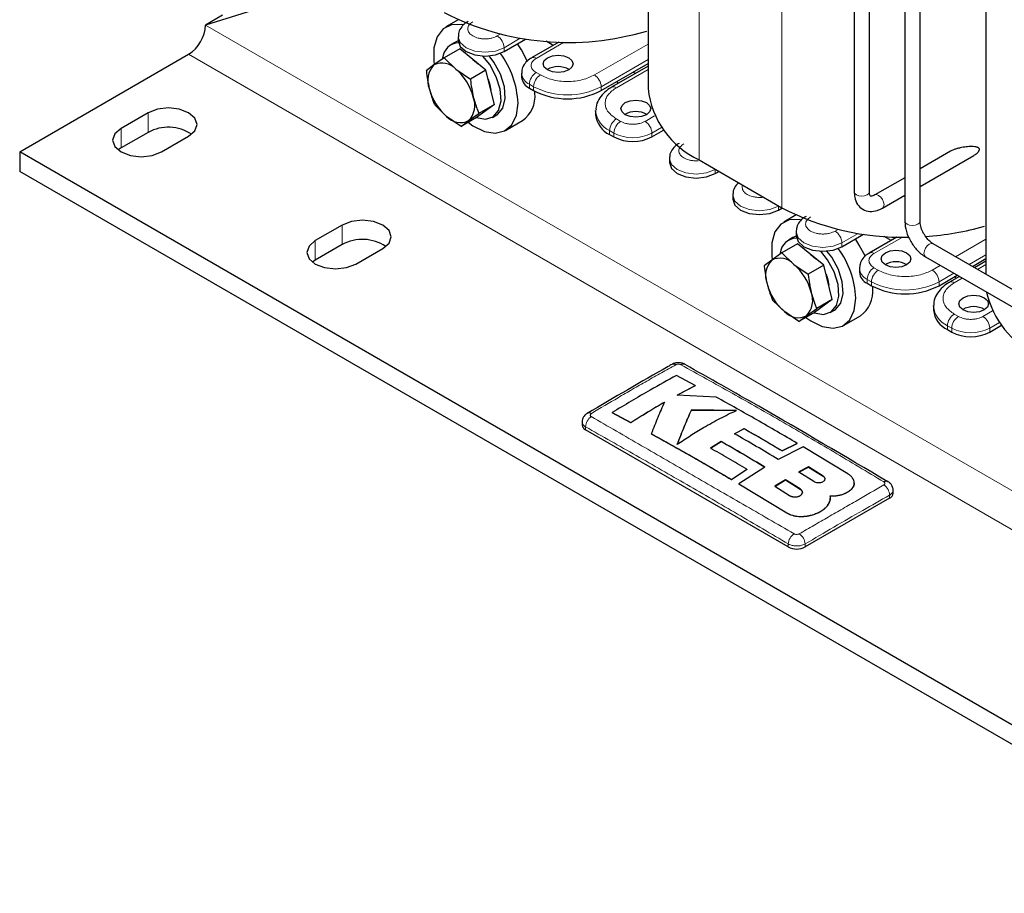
# Model space of a CAD drawing. Header units: millimetres. Extents: x 5 to 418, y 2 to 292.
# Tile 20 of 45: x 250 to 283, y 52 to 81. Entities that reach past the tile are written whole.
import ezdxf

# ---------------------------------------------------------------- set-up
doc = ezdxf.new("R2010")
doc.units = ezdxf.units.MM

msp = doc.modelspace()

# ---------------------------------------------------------------- linework, layer by layer
at = {"color": 7, "linetype": 'Continuous', "lineweight": 25}
for p, q in [((270.6087, 96.1966), (270.6087, 78.8468)), ((279.207, 90.941), (279.207, 74.4142)), ((279.715, 74.4142), (279.715, 90.941)), ((277.5099, 90.6142), (277.5099, 75.3939)), ((278.0179, 75.3939), (278.0179, 90.6142)), ((281.9224, 89.6653), (281.9224, 72.6333)), ((260.4837, 82.4455), (255.787, 80.9762)), ((256.3527, 81.3028), (255.787, 80.9762)), ((264.2487, 81.1499), (263.8381, 80.9129)), ((264.2491, 80.5856), (264.2491, 80.455)), ((265.7855, 80.0876), (266.508, 80.5047)), ((264.2997, 80.1817), (263.7778, 79.8804)), ((264.1381, 80.3933), (263.9966, 80.3116)), ((265.1795, 79.4655), (264.2997, 80.1817)), ((267.6196, 80.4056), (266.7003, 79.8749)), ((267.431, 80.2967), (267.1975, 80.4315)), ((249.5645, 76.7308), (255.2213, 79.9964)), ((263.7778, 79.8804), (263.4359, 79.6393)), ((263.7778, 79.8804), (264.1739, 79.497)), ((263.4359, 79.6393), (263.1817, 79.4487)), ((264.1739, 79.497), (264.6576, 79.1642)), ((269.0382, 78.7813), (270.6087, 79.6879)), ((270.6087, 79.6003), (269.3873, 78.8952)), ((265.1795, 79.4655), (264.6576, 79.1642)), ((265.4633, 78.3177), (265.1795, 79.4655)), ((266.3704, 79.361), (266.3704, 79.2304)), ((270.1887, 79.3578), (270.1128, 79.4017)), ((266.6341, 78.863), (266.7755, 78.7813)), ((269.623, 79.0313), (269.5471, 79.0751)), ((266.8179, 78.691), (266.8167, 78.7584)), ((263.8616, 77.9175), (263.4655, 78.3009)), ((265.4633, 78.3177), (264.8672, 77.886)), ((265.4633, 78.3177), (264.9414, 78.0164)), ((253.8637, 78.0371), (252.9586, 77.5146)), ((264.3453, 77.5847), (263.8616, 77.9175)), ((264.8672, 77.886), (264.3453, 77.5847)), ((264.5996, 77.7753), (264.9414, 78.0164)), ((265.3965, 77.8867), (265.5379, 77.9683)), ((268.8524, 78.0956), (268.8528, 78.116)), ((268.8524, 78.0956), (268.8524, 77.9649)), ((264.3453, 77.5847), (264.5996, 77.7753)), ((265.8379, 77.4487), (266.4036, 77.7753)), ((253.8637, 77.3838), (252.9586, 76.8613)), ((254.3163, 76.7308), (255.2213, 77.2533)), ((269.3211, 77.3118), (269.4625, 77.2302)), ((270.7353, 77.2302), (271.1281, 77.4569)), ((252.9586, 76.8613), (252.8619, 76.7961)), ((291.4252, 52.5651), (249.5645, 76.7308)), ((249.5645, 76.7308), (249.5645, 76.0776)), ((271.3202, 76.5036), (271.3202, 76.3729)), ((280.7388, 76.7514), (279.715, 76.1603)), ((279.715, 75.5737), (281.5141, 76.6123)), ((272.3192, 76.4629), (275.091, 74.8627)), ((291.4252, 51.9119), (249.5645, 76.0776)), ((272.8566, 76.0055), (272.984, 76.0791)), ((279.207, 75.867), (278.2026, 75.2872)), ((273.4415, 75.279), (273.4415, 75.1483)), ((278.2087, 75.2904), (278.2026, 75.2872)), ((278.4566, 74.8473), (279.207, 75.2805)), ((274.9779, 74.7809), (275.1053, 74.8545)), ((275.5624, 74.6186), (275.1518, 74.3816)), ((260.3691, 74.2816), (259.464, 73.7591)), ((275.4518, 73.862), (275.3103, 73.7804)), ((275.5628, 74.0543), (275.5628, 73.9237)), ((277.0992, 73.5563), (277.8217, 73.9734)), ((278.9333, 73.8743), (278.014, 73.3436)), ((278.7447, 73.7654), (278.5112, 73.9002)), ((260.3691, 73.6283), (259.464, 73.1058)), ((275.6134, 73.6504), (275.0915, 73.3491)), ((276.4932, 72.9343), (275.6134, 73.6504)), ((288.6389, 68.756), (280.1536, 73.6544)), ((260.8216, 72.9753), (261.7267, 73.4978)), ((275.0915, 73.3491), (274.7496, 73.108)), ((275.0915, 73.3491), (275.4876, 72.9658)), ((279.8997, 73.2144), (288.3849, 68.316)), ((259.464, 73.1058), (259.3672, 73.0406)), ((274.7496, 73.108), (274.4954, 72.9174)), ((275.4876, 72.9658), (275.9713, 72.633)), ((276.4932, 72.9343), (275.9713, 72.633)), ((276.777, 71.7864), (276.4932, 72.9343)), ((281.4691, 72.895), (281.9224, 73.1567)), ((281.9224, 73.069), (281.545, 72.8512)), ((277.6842, 72.8297), (277.6842, 72.6991)), ((280.3519, 72.2501), (280.9611, 72.6017)), ((281.037, 72.5579), (280.7011, 72.3639)), ((280.9368, 72.5), (280.8608, 72.5438)), ((277.9478, 72.3317), (278.0892, 72.2501)), ((278.1316, 72.1597), (278.1304, 72.2271)), ((275.1753, 71.3863), (274.7792, 71.7696)), ((276.777, 71.7864), (276.1809, 71.3547)), ((276.777, 71.7864), (276.2551, 71.4851)), ((280.1661, 71.5643), (280.1665, 71.5847)), ((280.1661, 71.5643), (280.1661, 71.4337)), ((275.659, 71.0535), (275.1753, 71.3863)), ((276.1809, 71.3547), (275.659, 71.0535)), ((275.659, 71.0535), (275.9133, 71.244)), ((275.9133, 71.244), (276.2551, 71.4851)), ((276.7102, 71.3554), (276.8517, 71.4371)), ((277.1516, 70.9174), (277.7173, 71.244)), ((282.049, 70.6989), (282.4418, 70.9256)), ((280.6348, 70.7805), (280.7762, 70.6989)), ((272.1829, 68.909), (271.5608, 69.2458)), ((271.5796, 68.5894), (272.1829, 68.909)), ((272.1829, 68.9024), (271.5796, 68.5828)), ((272.8908, 68.5213), (271.5796, 68.5894)), ((272.1829, 68.909), (272.1829, 68.9024)), ((269.4074, 68.0039), (270.0291, 67.6686)), ((269.4074, 68.0039), (269.4074, 67.9974)), ((270.0291, 67.662), (269.4074, 67.9974)), ((273.5655, 68.0771), (272.0602, 68.0926)), ((272.0602, 68.0926), (272.0602, 68.086)), ((272.0602, 68.086), (273.5655, 68.0706)), ((268.3978, 67.6885), (268.3978, 67.587)), ((270.0291, 67.6686), (270.0291, 67.662)), ((275.3032, 63.505), (268.515, 67.4237)), ((270.7139, 67.2948), (270.7139, 67.2883)), ((273.4998, 67.2956), (273.8261, 67.4663)), ((273.8261, 67.4598), (273.4998, 67.2891)), ((273.8261, 67.4663), (273.8261, 67.4598)), ((272.6942, 66.8154), (273.0549, 67.0405)), ((273.0549, 67.034), (272.6942, 66.8088)), ((273.0549, 67.0405), (273.0549, 67.034)), ((275.0945, 66.7259), (275.6054, 66.9721)), ((275.6054, 66.9655), (275.0945, 66.7194)), ((275.6054, 66.9721), (275.6054, 66.9655)), ((275.802, 66.8557), (274.9649, 66.4354)), ((275.0945, 66.7259), (275.0945, 66.7194)), ((277.2982, 65.9535), (275.802, 66.8557)), ((273.4012, 65.7638), (273.9114, 66.1054)), ((273.9114, 66.0989), (273.4012, 65.7573)), ((274.5195, 66.1803), (273.6486, 65.6172)), ((273.9114, 66.1054), (273.9114, 66.0989)), ((275.9768, 66.1844), (275.6612, 66.0149)), ((275.6612, 66.0083), (275.9768, 66.1779)), ((275.6612, 66.0149), (276.1536, 65.7056)), ((276.4693, 65.8779), (275.9768, 66.1844)), ((275.9768, 66.1844), (275.9768, 66.1779)), ((275.9768, 66.1779), (276.4693, 65.8714)), ((273.4012, 65.7638), (273.4012, 65.7573)), ((273.6486, 65.6172), (275.2543, 64.6455)), ((273.6486, 65.6172), (273.6486, 65.6106)), ((275.2093, 65.7557), (274.8487, 65.535)), ((274.8487, 65.5285), (275.2093, 65.7492)), ((275.7017, 65.4461), (275.2093, 65.7557)), ((275.2093, 65.7557), (275.2093, 65.7492)), ((275.2093, 65.7492), (275.7017, 65.4396)), ((277.5122, 65.6415), (277.5122, 65.648)), ((275.2543, 64.639), (273.6486, 65.6106)), ((274.8487, 65.535), (275.3411, 65.2281)), ((277.2982, 65.3515), (277.2982, 65.345)), ((278.8145, 65.3011), (278.8145, 65.4025)), ((278.6973, 65.1378), (275.8689, 63.505)), ((276.67, 64.9943), (276.67, 64.9877)), ((276.7123, 65.1545), (276.7123, 65.1611)), ((275.9949, 64.5519), (275.9949, 64.5454))]:
    msp.add_line(p, q, dxfattribs=at)
at = {"color": 7, "linetype": 'Continuous', "lineweight": 18}
for p, q in [((272.3192, 93.9695), (272.3192, 76.4629)), ((275.091, 92.3694), (275.091, 74.8627)), ((297.6478, 56.8105), (255.787, 80.9762)), ((265.5592, 80.6101), (265.6572, 80.6667)), ((265.7855, 80.2182), (266.3289, 80.5319)), ((265.7855, 80.0876), (265.7855, 80.2182)), ((267.7796, 80.3897), (266.8603, 79.8591)), ((267.6289, 80.4104), (267.6196, 80.4056)), ((267.7796, 80.3897), (267.7417, 80.4079)), ((268.8119, 79.3039), (270.6087, 80.3411)), ((297.0821, 55.8308), (255.2213, 79.9964)), ((270.6087, 79.8186), (269.0382, 78.912)), ((270.6087, 79.4921), (269.5473, 78.8794)), ((266.8603, 79.3855), (267.0017, 79.3039)), ((266.7755, 78.912), (266.6341, 78.9936)), ((266.6341, 78.9936), (266.6341, 78.863)), ((266.7755, 78.912), (266.7755, 78.7813)), ((269.0382, 78.912), (269.0382, 78.7813)), ((253.8637, 78.0371), (253.8637, 77.3838)), ((269.5473, 77.8344), (269.6888, 77.7527)), ((270.509, 77.7527), (270.826, 77.9357)), ((252.9586, 77.5146), (252.9586, 76.8613)), ((270.7353, 77.3608), (271.0595, 77.548)), ((269.4625, 77.3608), (269.3211, 77.4424)), ((269.3211, 77.4424), (269.3211, 77.3118)), ((269.4625, 77.3608), (269.4625, 77.2302)), ((270.7353, 77.2302), (270.7353, 77.3608)), ((272.8561, 76.1529), (272.8566, 76.1362)), ((272.8566, 76.1362), (272.8708, 76.1444)), ((272.8566, 76.0055), (272.8566, 76.1362)), ((274.9775, 74.9283), (274.9779, 74.9116)), ((274.9779, 74.9116), (274.9922, 74.9198)), ((274.9779, 74.7809), (274.9779, 74.9116)), ((260.3691, 74.2816), (260.3691, 73.6283)), ((276.873, 74.0789), (276.9709, 74.1354)), ((277.0992, 73.687), (277.6426, 74.0007)), ((278.9426, 73.8791), (278.9333, 73.8743)), ((279.0933, 73.8585), (279.0554, 73.8766)), ((259.464, 73.7591), (259.464, 73.1058)), ((277.0992, 73.5563), (277.0992, 73.687)), ((279.0933, 73.8585), (278.174, 73.3278)), ((280.9034, 73.2216), (281.9224, 73.8099)), ((281.9224, 73.2873), (281.356, 72.9603)), ((280.1256, 72.7726), (280.3953, 72.9283)), ((281.9224, 72.9608), (281.6388, 72.7971)), ((278.174, 72.8543), (278.3155, 72.7726)), ((280.8479, 72.667), (280.3519, 72.3807)), ((278.0892, 72.3807), (277.9478, 72.4624)), ((277.9478, 72.4624), (277.9478, 72.3317)), ((278.0892, 72.3807), (278.0892, 72.2501)), ((280.3519, 72.3807), (280.3519, 72.2501)), ((281.1307, 72.5038), (280.861, 72.3481)), ((280.861, 71.3031), (281.0025, 71.2215)), ((281.8227, 71.2215), (282.1397, 71.4044)), ((280.7762, 70.8295), (280.6348, 70.9112)), ((280.6348, 70.9112), (280.6348, 70.7805)), ((282.049, 70.8295), (282.3732, 71.0167)), ((280.7762, 70.8295), (280.7762, 70.6989)), ((282.049, 70.6989), (282.049, 70.8295)), ((268.515, 67.4237), (268.515, 67.5256)), ((276.4693, 65.8779), (276.4693, 65.8714)), ((275.7017, 65.4461), (275.7017, 65.4396)), ((278.6973, 65.1378), (278.6973, 65.2397)), ((275.2543, 64.6455), (275.2543, 64.639)), ((275.3032, 63.505), (275.3032, 63.6069)), ((275.8689, 63.505), (275.8689, 63.6069))]:
    msp.add_line(p, q, dxfattribs=at)
at = {"color": 7, "linetype": 'Continuous', "lineweight": 25, "flags": 128}
for points in [[(264.4008, 80.9863), (264.3644, 80.993), (264.0225, 80.9858), (263.741, 80.8447), (263.5409, 80.5802), (263.437, 80.212), (263.437, 79.7672), (263.4495, 79.6726)], [(264.2491, 80.455), (264.3176, 80.2561), (264.5127, 80.0876), (264.8047, 79.975), (265.1491, 79.9354), (265.4935, 79.975), (265.7855, 80.0876)], [(264.2495, 80.4398), (264.23, 80.4339), (264.1381, 80.3933)], [(266.571, 79.7555), (266.369, 80.1436), (266.2358, 80.3475)], [(267.6196, 80.4056), (267.6196, 80.4056), (267.6153, 80.4029)], [(264.7273, 79.8318), (264.7429, 79.8217), (264.9141, 79.6816)], [(264.8553, 77.8791), (264.8595, 77.8775), (265.1677, 77.8218), (265.4249, 77.9045), (265.6031, 78.1166), (265.6831, 78.4352), (265.6562, 78.8258), (265.5253, 79.246), (265.3046, 79.6503), (265.0749, 79.9372)], [(265.5379, 77.9683), (265.5663, 77.9861), (265.7446, 78.1982), (265.8246, 78.5169), (265.7977, 78.9074), (265.6668, 79.3276), (265.446, 79.7319), (265.2861, 79.9415)], [(267.9493, 79.4753), (267.7871, 79.4128), (267.5957, 79.3908), (267.4044, 79.4128), (267.2422, 79.4753), (267.1338, 79.569), (267.0957, 79.6794), (267.1338, 79.7899), (267.2422, 79.8835), (267.4044, 79.9461), (267.5957, 79.9681), (267.7871, 79.9461), (267.9493, 79.8835), (268.0577, 79.7899), (268.0957, 79.6794), (268.0577, 79.569), (267.9493, 79.4753)], [(265.2538, 79.1652), (265.3138, 78.9802), (265.3438, 78.8009)], [(255.2213, 77.2533), (255.4294, 77.4331), (255.5025, 77.6452), (255.4294, 77.8573), (255.2213, 78.0371), (254.9099, 78.1572), (254.5425, 78.1994), (254.1751, 78.1572), (253.8637, 78.0371)], [(264.5828, 77.7218), (264.7415, 77.6072), (265.1257, 77.4158), (265.4886, 77.3552), (265.8033, 77.43), (266.0463, 77.6347), (266.1998, 77.9541), (266.2522, 78.3644)], [(269.8443, 78.3814), (270.0065, 78.4439), (270.1979, 78.4659), (270.3892, 78.4439), (270.5514, 78.3814), (270.6598, 78.2877), (270.6979, 78.1773), (270.6598, 78.0668), (270.5514, 77.9732), (270.3892, 77.9106), (270.1979, 77.8886), (270.0065, 77.9106), (269.8443, 77.9732), (269.7359, 78.0668), (269.6979, 78.1773), (269.7359, 78.2877), (269.8443, 78.3814)], [(252.9586, 77.5146), (252.7505, 77.3348), (252.6774, 77.1227), (252.7505, 76.9106), (252.9586, 76.7308), (253.2701, 76.6107), (253.6374, 76.5685), (254.0048, 76.6107), (254.3163, 76.7308)], [(271.3202, 76.3729), (271.3887, 76.1741), (271.5838, 76.0055), (271.8758, 75.8929), (272.2202, 75.8534), (272.5646, 75.8929), (272.8566, 76.0055)], [(273.4415, 75.1483), (273.51, 74.9495), (273.7051, 74.7809), (273.9971, 74.6683), (274.3415, 74.6288), (274.6859, 74.6683), (274.9779, 74.7809)], [(261.7267, 73.4978), (261.9348, 73.6776), (262.0079, 73.8897), (261.9348, 74.1018), (261.7267, 74.2816), (261.4153, 74.4017), (261.0479, 74.4439), (260.6805, 74.4017), (260.3691, 74.2816)], [(275.7145, 74.455), (275.6781, 74.4617), (275.3362, 74.4545), (275.0547, 74.3134), (274.8546, 74.049), (274.7507, 73.6807), (274.7507, 73.236), (274.7632, 73.1414)], [(275.5632, 73.9085), (275.5437, 73.9027), (275.4518, 73.862)], [(275.5628, 73.9237), (275.6313, 73.7249), (275.8264, 73.5563), (276.1184, 73.4437), (276.4628, 73.4041), (276.8073, 73.4437), (277.0992, 73.5563)], [(278.9333, 73.8743), (278.9333, 73.8743), (278.929, 73.8717)], [(259.464, 73.7591), (259.2559, 73.5793), (259.1828, 73.3672), (259.2559, 73.1551), (259.464, 72.9753), (259.7754, 72.8552), (260.1428, 72.813), (260.5102, 72.8552), (260.8216, 72.9753)], [(277.8847, 73.2242), (277.6827, 73.6124), (277.5495, 73.8162)], [(276.041, 73.3005), (276.0566, 73.2905), (276.2278, 73.1503)], [(276.169, 71.3479), (276.1732, 71.3463), (276.4815, 71.2905), (276.7386, 71.3732), (276.9169, 71.5853), (276.9969, 71.904), (276.9699, 72.2945), (276.839, 72.7147), (276.6183, 73.119), (276.3886, 73.4059)], [(276.8517, 71.4371), (276.88, 71.4548), (277.0583, 71.667), (277.1383, 71.9856), (277.1114, 72.3762), (276.9805, 72.7963), (276.7597, 73.2006), (276.5998, 73.4102)], [(279.263, 72.9441), (279.1008, 72.8815), (278.9094, 72.8595), (278.7181, 72.8815), (278.5559, 72.9441), (278.4475, 73.0377), (278.4094, 73.1482), (278.4475, 73.2586), (278.5559, 73.3523), (278.7181, 73.4149), (278.9094, 73.4368), (279.1008, 73.4149), (279.263, 73.3523), (279.3714, 73.2586), (279.4094, 73.1482), (279.3714, 73.0377), (279.263, 72.9441)], [(276.5675, 72.634), (276.6275, 72.4489), (276.6575, 72.2697)], [(281.158, 71.8501), (281.3202, 71.9127), (281.5116, 71.9346), (281.7029, 71.9127), (281.8651, 71.8501), (281.9735, 71.7564), (282.0116, 71.646), (281.9735, 71.5355), (281.8651, 71.4419), (281.7029, 71.3793), (281.5116, 71.3573), (281.3202, 71.3793), (281.158, 71.4419), (281.0496, 71.5355), (281.0116, 71.646), (281.0496, 71.7564), (281.158, 71.8501)], [(275.8965, 71.1906), (276.0552, 71.076), (276.4394, 70.8845), (276.8023, 70.8239), (277.117, 70.8988), (277.36, 71.1035), (277.5135, 71.4228), (277.5659, 71.8331)]]:
    msp.add_lwpolyline(points, dxfattribs=at)
at = {"color": 7, "linetype": 'Continuous', "lineweight": 18, "flags": 128}
for points in [[(265.7855, 80.2182), (265.4935, 80.1056), (265.1491, 80.0661), (264.8047, 80.1056), (264.5127, 80.2182), (264.3176, 80.3868), (264.2491, 80.5847)], [(272.8566, 76.1362), (272.5646, 76.0236), (272.2202, 75.984), (271.8758, 76.0236), (271.5838, 76.1362), (271.3887, 76.3047), (271.3202, 76.5027)], [(274.9779, 74.9116), (274.6859, 74.799), (274.3415, 74.7594), (273.9971, 74.799), (273.7051, 74.9116), (273.51, 75.0801), (273.4415, 75.278)], [(277.5099, 75.3939), (277.5292, 75.3378), (277.5843, 75.2902), (277.6667, 75.2584), (277.7639, 75.2473), (277.8611, 75.2584), (277.9435, 75.2902)], [(277.9435, 75.2902), (277.9986, 75.3378), (278.0179, 75.3939)], [(278.5092, 74.9636), (278.4955, 75.0508), (278.4566, 75.1406), (278.3983, 75.2192), (278.3296, 75.2746), (278.2609, 75.2985), (278.2087, 75.2904)], [(278.4566, 74.8473), (278.4955, 74.8921), (278.5092, 74.9636)], [(279.207, 74.4142), (279.2263, 74.3581), (279.2814, 74.3105)], [(279.2814, 74.3105), (279.3638, 74.2788), (279.461, 74.2676), (279.5582, 74.2788), (279.6406, 74.3105), (279.6956, 74.3581), (279.715, 74.4142)], [(277.0992, 73.687), (276.8073, 73.5743), (276.4628, 73.5348), (276.1184, 73.5743), (275.8264, 73.687), (275.6313, 73.8555), (275.5628, 74.0534)], [(279.847, 73.3307), (279.8607, 73.418), (279.8997, 73.5078), (279.9579, 73.5864), (280.0267, 73.6418), (280.0954, 73.6657), (280.1536, 73.6544)], [(279.8997, 73.2144), (279.8997, 73.2145), (279.8607, 73.2593), (279.847, 73.3307)]]:
    msp.add_lwpolyline(points, dxfattribs=at)
at = {"color": 7, "linetype": 'Continuous', "lineweight": 25}
for centre, radius, start, end in [((267.9431, 89.5641), 9.1708, 242.98375, 286.59461), ((254.5589, 81.0321), 1.2294, 302.60548, 357.39452), ((264.2788, 79.8198), 0.5577, 92.01091, 174.74712), ((263.2062, 78.2248), 3.0492, 2.62321, 36.27639), ((263.9724, 79.1229), 0.7446, 136.0922, 201.53847), ((263.7108, 79.0799), 0.6233, 42.01314, 116.16837), ((263.0108, 78.1233), 1.8, 14.2053, 49.74529), ((267.5957, 78.8591), 0.7243, 59.54613, 120.45387), ((266.8209, 79.2753), 0.4526, 185.6948, 245.62534), ((265.0247, 79.2912), 1.8, 194.2053, 229.74529), ((273.5731, 79.1682), 2.9817, 186.18746, 245.13268), ((264.0631, 78.2917), 0.7446, 316.0922, 21.53847), ((265.8265, 78.5879), 0.9967, 305.37932, 5.93286), ((267.9068, 80.9649), 2.4592, 242.60967, 297.39033), ((264.3247, 78.3347), 0.6233, 222.01314, 296.16837), ((269.6532, 78.0448), 0.8047, 185.6948, 245.62534), ((270.1979, 77.3569), 0.7243, 59.54613, 120.45387), ((254.5372, 76.1539), 1.4022, 56.15678, 118.70484), ((270.0989, 78.4584), 1.3833, 242.60967, 297.39033), ((279.0892, 82.4408), 8.5681, 242.18429, 271.52389), ((279.3167, 83.0501), 9.1705, 273.63716, 286.20516), ((261.0426, 72.3985), 1.4022, 56.15678, 118.70484), ((275.5926, 73.2885), 0.5577, 92.01091, 174.74712), ((274.5199, 71.6936), 3.0492, 2.62321, 36.27639), ((275.2861, 72.5916), 0.7446, 136.0922, 201.53847), ((275.0245, 72.5486), 0.6233, 42.01314, 116.16837), ((274.3245, 71.5921), 1.8, 14.2053, 49.74529), ((278.9094, 72.3278), 0.7243, 59.54613, 120.45387), ((278.1346, 72.744), 0.4526, 185.6948, 245.62534), ((276.3384, 72.76), 1.8, 194.2053, 229.74529), ((279.2206, 74.4336), 2.4592, 242.60967, 297.39033), ((275.3768, 71.7604), 0.7446, 316.0922, 21.53847), ((277.1402, 72.0567), 0.9967, 305.37932, 5.93286), ((284.9655, 72.7333), 3.1025, 193.00605, 244.56202), ((275.6384, 71.8034), 0.6233, 222.01314, 296.16837), ((280.9669, 71.5135), 0.8047, 185.6948, 245.62534), ((281.5116, 70.8257), 0.7243, 59.54613, 120.45387), ((281.4126, 71.9271), 1.3833, 242.60967, 297.39033), ((271.4614, 69.4876), 0.1394, 55.56316, 114.46716), ((268.6285, 67.8538), 0.138, 55.21819, 114.71129), ((268.598, 67.607), 0.2012, 185.6948, 245.62534), ((278.5831, 65.5723), 0.1339, 62.68013, 125.64176), ((278.6143, 65.3211), 0.2012, 294.37466, 354.3052), ((275.586, 64.0509), 0.6148, 242.60967, 297.39033)]:
    msp.add_arc(centre, radius, start, end, dxfattribs=at)
at = {"color": 7, "linetype": 'Continuous', "lineweight": 18}
for centre, radius, start, end in [((265.2943, 80.1959), 0.4918, 2.60548, 57.39452), ((266.7663, 79.7274), 0.1618, 54.46509, 113.36391), ((266.8218, 79.407), 0.454, 186.26201, 245.57573), ((267.1253, 78.9713), 0.4918, 122.60548, 177.39452), ((267.2667, 78.8896), 0.4918, 122.60548, 177.39452), ((268.5469, 78.8896), 0.4918, 2.60548, 57.39452), ((267.9068, 81.0955), 2.4592, 242.60967, 297.39033), ((269.4533, 78.7476), 0.1619, 54.47392, 113.26377), ((269.6532, 78.1754), 0.8047, 185.6948, 245.62534), ((269.8123, 77.4201), 0.4918, 122.60548, 177.39452), ((269.9537, 77.3384), 0.4918, 122.60548, 177.39452), ((270.244, 77.3384), 0.4918, 2.60548, 57.39452), ((270.0989, 78.589), 1.3833, 242.60967, 297.39033), ((276.608, 73.6646), 0.4918, 2.60548, 57.39452), ((278.08, 73.1961), 0.1618, 54.46509, 113.36391), ((278.1355, 72.8758), 0.454, 186.26201, 245.57573), ((278.439, 72.44), 0.4918, 122.60548, 177.39452), ((278.5805, 72.3584), 0.4918, 122.60548, 177.39452), ((279.8607, 72.3584), 0.4918, 2.60548, 57.39452), ((279.2206, 74.5643), 2.4592, 242.60967, 297.39033), ((280.767, 72.2164), 0.1619, 54.47392, 113.26377), ((280.9669, 71.6442), 0.8047, 185.6948, 245.62534), ((281.126, 70.8888), 0.4918, 122.60548, 177.39452), ((281.2675, 70.8072), 0.4918, 122.60548, 177.39452), ((281.5577, 70.8072), 0.4918, 2.60548, 57.39452), ((281.4126, 72.0578), 1.3833, 242.60967, 297.39033), ((271.7907, 69.4885), 0.1386, 64.38698, 124.52497), ((268.9417, 67.5112), 0.4269, 123.32255, 178.05861), ((278.2705, 65.2251), 0.4271, 1.96162, 56.68054), ((275.7384, 63.5813), 0.436, 123.12783, 176.6323), ((275.4337, 63.5814), 0.4359, 3.34751, 56.86931)]:
    msp.add_arc(centre, radius, start, end, dxfattribs=at)
at = {"color": 7, "linetype": 'Continuous', "lineweight": 25}
for points, knots in [([(264.5832, 81.0954), (264.5585, 81.0828), (264.4722, 81.0387), (264.3586, 80.9206), (264.2601, 80.756), (264.2588, 80.635), (264.2582, 80.5848)], [0, 0, 0, 0, 0.1246684, 0.4361803, 0.7658358, 1, 1, 1, 1]), ([(266.7045, 79.8708), (266.6799, 79.8582), (266.5935, 79.814), (266.4798, 79.696), (266.381, 79.5301), (266.3797, 79.4078), (266.3792, 79.3561)], [0, 0, 0, 0, 0.12388066, 0.43342406, 0.76099646, 1, 1, 1, 1]), ([(263.1817, 79.4487), (263.1823, 79.4424), (263.2023, 79.2377), (263.2416, 79.0405), (263.2798, 78.8495)], [0, 0, 0, 0, 0.0310695, 1, 1, 1, 1]), ([(264.6576, 79.1642), (264.6583, 79.1579), (264.6782, 78.9532), (264.7176, 78.7561), (264.7557, 78.565)], [0, 0, 0, 0, 0.0310695, 1, 1, 1, 1]), ([(263.2798, 78.8495), (263.3206, 78.7072), (263.3747, 78.5184), (263.4475, 78.3438), (263.4655, 78.3009)], [0, 0, 0, 0, 0.7539542, 1, 1, 1, 1]), ([(269.3913, 78.8921), (269.3676, 78.8799), (269.2604, 78.825), (269.1052, 78.6912), (268.9461, 78.4845), (268.8568, 78.2839), (268.8639, 78.1587), (268.866, 78.1219)], [0, 0, 0, 0, 0.073968, 0.3344802, 0.6036652, 0.8834862, 1, 1, 1, 1]), ([(264.7557, 78.565), (264.7965, 78.4227), (264.8506, 78.2339), (264.9235, 78.0594), (264.9414, 78.0164)], [0, 0, 0, 0, 0.75395418, 1, 1, 1, 1]), ([(271.6543, 77.0134), (271.6296, 77.0008), (271.5433, 76.9566), (271.4296, 76.8386), (271.3312, 76.674), (271.3298, 76.553), (271.3293, 76.5027)], [0, 0, 0, 0, 0.12466845, 0.4361803, 0.76583582, 1, 1, 1, 1]), ([(281.7051, 76.8085), (281.7039, 76.8172), (281.7012, 76.837), (281.682, 76.8578), (281.6574, 76.8735), (281.6268, 76.886), (281.5897, 76.8958), (281.5314, 76.9054), (281.4546, 76.9101), (281.3591, 76.9084), (281.261, 76.9005), (281.1602, 76.8868), (281.0584, 76.8672), (280.9566, 76.8415), (280.864, 76.8103), (280.7905, 76.7803), (280.7531, 76.7582), (280.7395, 76.7502)], [0, 0, 0, 0, 0.0293247, 0.0662917, 0.0985378, 0.1315576, 0.1773306, 0.2235779, 0.3180468, 0.4110776, 0.5047792, 0.6003986, 0.6966492, 0.7901138, 0.8845719, 0.9579005, 1, 1, 1, 1]), ([(281.5139, 76.6125), (281.5321, 76.6233), (281.5709, 76.6464), (281.6222, 76.6846), (281.6599, 76.7201), (281.6829, 76.7486), (281.6974, 76.7727), (281.7045, 76.7935), (281.705, 76.8054), (281.7051, 76.8085)], [0, 0, 0, 0, 0.2191655, 0.4678955, 0.6583354, 0.75344, 0.8511464, 0.9613922, 1, 1, 1, 1]), ([(273.6476, 75.696), (273.6168, 75.6692), (273.5328, 75.5961), (273.4535, 75.4484), (273.4514, 75.3281), (273.4506, 75.2781)], [0, 0, 0, 0, 0.2532576, 0.6898648, 1, 1, 1, 1]), ([(277.5099, 75.3939), (277.5131, 75.3345), (277.5213, 75.182), (277.6074, 74.9694), (277.7919, 74.7904), (278.0331, 74.7206), (278.2627, 74.7501), (278.3981, 74.818), (278.4566, 74.8473)], [0, 0, 0, 0, 0.1240216, 0.3182535, 0.496706, 0.6842176, 0.8636437, 1, 1, 1, 1]), ([(278.2026, 75.2872), (278.1782, 75.2749), (278.1192, 75.2451), (278.0606, 75.2433), (278.0581, 75.2476), (278.0399, 75.2566), (278.0189, 75.3359), (278.0181, 75.3847), (278.0179, 75.3939)], [0, 0, 0, 0, 0.12900107, 0.31177942, 0.51703873, 0.77995311, 0.95819386, 1, 1, 1, 1]), ([(275.8969, 74.5642), (275.8722, 74.5516), (275.7859, 74.5074), (275.6723, 74.3894), (275.5738, 74.2247), (275.5725, 74.1037), (275.5719, 74.0535)], [0, 0, 0, 0, 0.12466845, 0.4361803, 0.76583582, 1, 1, 1, 1]), ([(279.207, 74.4142), (279.2101, 74.3545), (279.2188, 74.186), (279.3096, 73.8931), (279.4941, 73.5713), (279.7038, 73.3419), (279.848, 73.2481), (279.8997, 73.2144)], [0, 0, 0, 0, 0.1329256, 0.3752711, 0.6176687, 0.8630064, 1, 1, 1, 1]), ([(280.1536, 73.6544), (280.1268, 73.6717), (280.0603, 73.7147), (279.9437, 73.8325), (279.8284, 74.0026), (279.7457, 74.1944), (279.717, 74.3356), (279.7153, 74.3995), (279.715, 74.4142)], [0, 0, 0, 0, 0.1287409, 0.3194634, 0.5229278, 0.7323049, 0.9383427, 1, 1, 1, 1]), ([(278.0182, 73.3396), (277.9936, 73.3269), (277.9072, 73.2828), (277.7935, 73.1648), (277.6947, 72.9989), (277.6934, 72.8765), (277.6929, 72.8249)], [0, 0, 0, 0, 0.1238807, 0.4334241, 0.7609965, 1, 1, 1, 1]), ([(274.4954, 72.9174), (274.496, 72.9111), (274.516, 72.7064), (274.5553, 72.5093), (274.5935, 72.3182)], [0, 0, 0, 0, 0.0310695, 1, 1, 1, 1]), ([(275.9713, 72.633), (275.972, 72.6266), (275.9919, 72.422), (276.0313, 72.2248), (276.0694, 72.0338)], [0, 0, 0, 0, 0.0310695, 1, 1, 1, 1]), ([(274.5935, 72.3182), (274.6343, 72.1759), (274.6884, 71.9871), (274.7612, 71.8126), (274.7792, 71.7696)], [0, 0, 0, 0, 0.7539542, 1, 1, 1, 1]), ([(280.705, 72.3608), (280.6813, 72.3487), (280.5741, 72.2937), (280.4189, 72.16), (280.2598, 71.9533), (280.1705, 71.7527), (280.1776, 71.6275), (280.1797, 71.5906)], [0, 0, 0, 0, 0.073968, 0.3344802, 0.6036652, 0.8834862, 1, 1, 1, 1]), ([(276.0694, 72.0338), (276.1102, 71.8914), (276.1643, 71.7026), (276.2372, 71.5281), (276.2551, 71.4851)], [0, 0, 0, 0, 0.7539542, 1, 1, 1, 1]), ([(271.4038, 69.6144), (271.3626, 69.5912), (270.4186, 69.0608), (269.4739, 68.5055), (268.5706, 67.9744)], [0, 0, 0, 0, 0.0437347, 1, 1, 1, 1]), ([(271.8471, 69.6127), (271.8434, 69.6157), (271.8099, 69.6429), (271.7172, 69.6653), (271.5755, 69.6756), (271.462, 69.6512), (271.4109, 69.617), (271.4049, 69.613)], [0, 0, 0, 0, 0.0314747, 0.2834631, 0.5952218, 0.9527506, 1, 1, 1, 1]), ([(278.6417, 65.6872), (277.1985, 66.5381), (274.9341, 67.8733), (272.6698, 69.1483), (271.8487, 69.6107)], [0, 0, 0, 0, 0.637324, 1, 1, 1, 1]), ([(271.5608, 69.2458), (271.2663, 69.083), (270.7602, 68.8033), (270.0423, 68.3863), (269.6191, 68.1314), (269.4074, 68.0039)], [0, 0, 0, 0, 0.4103219, 0.7051227, 1, 1, 1, 1]), ([(270.0291, 67.6686), (270.2165, 67.787), (270.5915, 68.024), (270.9668, 68.2426), (271.1546, 68.352)], [0, 0, 0, 0, 0.4998112, 1, 1, 1, 1]), ([(271.1546, 68.3454), (270.967, 68.2362), (270.5916, 68.0175), (270.2167, 67.7806), (270.0291, 67.662)], [0, 0, 0, 0, 0.4997874, 1, 1, 1, 1]), ([(271.1546, 68.352), (271.1179, 68.2684), (271.0445, 68.1012), (270.9344, 67.8414), (270.8241, 67.5739), (270.7507, 67.3879), (270.7139, 67.2948)], [0, 0, 0, 0, 0.2497455, 0.4995706, 0.7497151, 1, 1, 1, 1]), ([(275.6054, 66.9721), (275.153, 67.237), (274.2481, 67.767), (273.3433, 68.2698), (272.8908, 68.5213)], [0, 0, 0, 0, 0.4999252, 1, 1, 1, 1]), ([(268.5716, 67.9774), (268.567, 67.9754), (268.5245, 67.9569), (268.4642, 67.8923), (268.4058, 67.793), (268.4024, 67.7205), (268.401, 67.6881)], [0, 0, 0, 0, 0.0427637, 0.3926042, 0.7281197, 1, 1, 1, 1]), ([(272.0602, 68.0926), (272.0205, 68.003), (271.941, 67.8238), (271.8216, 67.5416), (271.7021, 67.2487), (271.6225, 67.0434), (271.5827, 66.9407)], [0, 0, 0, 0, 0.2495676, 0.4992836, 0.7495374, 1, 1, 1, 1]), ([(271.5827, 66.9342), (271.6026, 66.9855), (271.6621, 67.1398), (271.7614, 67.3888), (271.8609, 67.6284), (271.9606, 67.8614), (272.0203, 67.9962), (272.0602, 68.086)], [0, 0, 0, 0, 0.12476, 0.374433, 0.6244393, 0.7495539, 1, 1, 1, 1]), ([(271.5827, 66.9407), (271.7296, 67.039), (272.0235, 67.2358), (272.41, 67.4714), (272.7408, 67.6599), (273.0158, 67.8074), (273.2908, 67.9469), (273.4739, 68.0337), (273.5655, 68.0771)], [0, 0, 0, 0, 0.2225338, 0.4454272, 0.583824, 0.722329, 0.8611249, 1, 1, 1, 1]), ([(270.7139, 67.2948), (271.1617, 67.0467), (272.0574, 66.5504), (272.9532, 66.026), (273.4012, 65.7638)], [0, 0, 0, 0, 0.4999225, 1, 1, 1, 1]), ([(273.4012, 65.7573), (272.9534, 66.0194), (272.0575, 66.5438), (271.1618, 67.0401), (270.7139, 67.2883)], [0, 0, 0, 0, 0.4999181, 1, 1, 1, 1]), ([(274.9649, 66.4354), (274.7208, 66.5824), (274.2325, 66.8763), (273.7441, 67.1559), (273.4998, 67.2956)], [0, 0, 0, 0, 0.4999281, 1, 1, 1, 1]), ([(273.8261, 67.4663), (274.0375, 67.3453), (274.4603, 67.1034), (274.8831, 66.8517), (275.0945, 66.7259)], [0, 0, 0, 0, 0.4999563, 1, 1, 1, 1]), ([(275.0945, 66.7194), (274.8831, 66.8452), (274.4603, 67.0968), (274.0375, 67.3388), (273.8261, 67.4598)], [0, 0, 0, 0, 0.499957, 1, 1, 1, 1]), ([(273.0549, 67.0405), (273.299, 66.9008), (273.7872, 66.6214), (274.2754, 66.3273), (274.5195, 66.1803)], [0, 0, 0, 0, 0.4999244, 1, 1, 1, 1]), ([(274.5195, 66.1738), (274.2755, 66.3208), (273.7873, 66.6148), (273.299, 66.8942), (273.0549, 67.034)], [0, 0, 0, 0, 0.4999261, 1, 1, 1, 1]), ([(273.9114, 66.1054), (273.7086, 66.226), (273.3029, 66.4672), (272.8971, 66.6993), (272.6942, 66.8154)], [0, 0, 0, 0, 0.4999585, 1, 1, 1, 1]), ([(277.2982, 65.3515), (277.3121, 65.3597), (277.3401, 65.3762), (277.3775, 65.4037), (277.4114, 65.4332), (277.4405, 65.4644), (277.471, 65.5051), (277.4947, 65.5506), (277.5081, 65.5976), (277.5138, 65.6452), (277.5101, 65.6932), (277.4968, 65.7376), (277.4798, 65.7753), (277.4593, 65.8094), (277.431, 65.8453), (277.4037, 65.8737), (277.3694, 65.9042), (277.3358, 65.9297), (277.3076, 65.9475), (277.2982, 65.9535)], [0, 0, 0, 0, 0.0527699, 0.1060554, 0.1601094, 0.2147035, 0.2676186, 0.3613416, 0.4293365, 0.4822591, 0.5759951, 0.6439996, 0.6835607, 0.7500754, 0.8041427, 0.8587503, 0.8938525, 0.9644622, 1, 1, 1, 1]), ([(276.1536, 65.7056), (276.1732, 65.6954), (276.2122, 65.6748), (276.2867, 65.66), (276.3628, 65.6595), (276.4334, 65.6743), (276.4901, 65.7022), (276.5266, 65.7401), (276.5389, 65.7838), (276.5255, 65.8281), (276.497, 65.8595), (276.4746, 65.8744), (276.4693, 65.8779)], [0, 0, 0, 0, 0.107578, 0.2151551, 0.3227414, 0.4302646, 0.5376806, 0.6449866, 0.752213, 0.8594107, 0.9666405, 1, 1, 1, 1]), ([(276.4693, 65.8714), (276.4849, 65.8593), (276.5163, 65.8353), (276.5357, 65.8006), (276.5326, 65.7814), (276.5319, 65.7766)], [0, 0, 0, 0, 0.4296303, 0.8592749, 1, 1, 1, 1]), ([(277.511, 65.6415), (277.5105, 65.6246), (277.5096, 65.5925), (277.4967, 65.5524), (277.4798, 65.5152), (277.4593, 65.4818), (277.431, 65.447), (277.4036, 65.4197), (277.3694, 65.3908), (277.3358, 65.3668), (277.3076, 65.3504), (277.2982, 65.345)], [0, 0, 0, 0, 0.1521598, 0.2881836, 0.3673054, 0.5003347, 0.6084696, 0.7176852, 0.7878441, 0.9289713, 1, 1, 1, 1]), ([(278.8119, 65.4029), (278.8127, 65.4082), (278.8196, 65.4532), (278.7913, 65.5348), (278.7312, 65.6266), (278.6758, 65.6758), (278.6429, 65.6921), (278.6415, 65.6928)], [0, 0, 0, 0, 0.0451529, 0.386073, 0.68741, 0.9868544, 1, 1, 1, 1]), ([(275.3411, 65.2281), (275.3462, 65.2251), (275.3564, 65.219), (275.3734, 65.2107), (275.3915, 65.2033), (275.4106, 65.1968), (275.4304, 65.1914), (275.4506, 65.187), (275.4717, 65.1836), (275.5, 65.1807), (275.5288, 65.1799), (275.5573, 65.1813), (275.5855, 65.1842), (275.613, 65.1893), (275.6389, 65.1965), (275.6638, 65.2049), (275.6868, 65.2153), (275.7073, 65.2274), (275.726, 65.2404), (275.742, 65.2549), (275.7547, 65.2705), (275.7626, 65.2827), (275.7688, 65.2953), (275.7732, 65.3081), (275.7759, 65.3212), (275.7769, 65.3366), (275.775, 65.3543), (275.7695, 65.3717), (275.761, 65.3887), (275.7497, 65.4052), (275.7352, 65.4207), (275.7217, 65.4321), (275.7112, 65.44), (275.7049, 65.4441), (275.7017, 65.4461)], [0, 0, 0, 0, 0.0263743, 0.0529316, 0.0800659, 0.1073997, 0.1338699, 0.1605253, 0.1874679, 0.214804, 0.2678438, 0.2947662, 0.3220817, 0.3750913, 0.401998, 0.4292971, 0.4823039, 0.5092089, 0.5365057, 0.5895356, 0.616452, 0.64376, 0.6702276, 0.69688, 0.7238185, 0.7511489, 0.7908868, 0.8312587, 0.8586168, 0.8983883, 0.938795, 0.9661772, 0.9830648, 1, 1, 1, 1]), ([(275.7017, 65.4396), (275.7066, 65.4364), (275.7164, 65.4299), (275.7295, 65.4192), (275.7413, 65.4078), (275.7532, 65.3939), (275.764, 65.3773), (275.7713, 65.3601), (275.7757, 65.3434), (275.776, 65.3331), (275.7762, 65.3274)], [0, 0, 0, 0, 0.105635, 0.2120036, 0.3206855, 0.4301667, 0.5891799, 0.7507343, 0.8602157, 1, 1, 1, 1]), ([(276.7084, 65.2129), (276.7955, 65.2147), (276.9698, 65.2184), (277.1706, 65.278), (277.2647, 65.3322), (277.2982, 65.3515)], [0, 0, 0, 0, 0.3919653, 0.7839447, 1, 1, 1, 1]), ([(277.2982, 65.345), (277.2345, 65.3114), (277.1072, 65.2443), (276.8912, 65.2056), (276.7564, 65.2062), (276.7084, 65.2064)], [0, 0, 0, 0, 0.3915997, 0.7831923, 1, 1, 1, 1]), ([(275.9949, 64.5519), (276.0086, 64.5548), (276.05, 64.5636), (276.1173, 64.5812), (276.1955, 64.6063), (276.2579, 64.6307), (276.3258, 64.6613), (276.3919, 64.6965), (276.4614, 64.7423), (276.5086, 64.7798), (276.5633, 64.83), (276.6228, 64.8973), (276.6542, 64.9618), (276.67, 64.9943)], [0, 0, 0, 0, 0.0418704, 0.1260732, 0.2112944, 0.2975547, 0.3409496, 0.4564505, 0.5521998, 0.6384624, 0.6818586, 0.8396948, 1, 1, 1, 1]), ([(276.67, 64.9877), (276.6664, 64.9792), (276.6554, 64.9534), (276.6316, 64.9112), (276.5963, 64.8618), (276.5608, 64.8222), (276.5155, 64.7788), (276.4626, 64.7361), (276.3925, 64.6907), (276.3343, 64.6594), (276.256, 64.6226), (276.1501, 64.5816), (276.0469, 64.5575), (275.9949, 64.5454)], [0, 0, 0, 0, 0.0418749, 0.1260865, 0.2113163, 0.2975852, 0.3409844, 0.4564979, 0.552258, 0.6385304, 0.6819317, 0.8397318, 1, 1, 1, 1]), ([(276.67, 64.9943), (276.6743, 65.0028), (276.6871, 65.0287), (276.7023, 65.0732), (276.7118, 65.1259), (276.7133, 65.1728), (276.7098, 65.2011), (276.7084, 65.2129)], [0, 0, 0, 0, 0.1219503, 0.367717, 0.617628, 0.8398308, 1, 1, 1, 1]), ([(276.7112, 65.1545), (276.7114, 65.1446), (276.7119, 65.1161), (276.7032, 65.0716), (276.6887, 65.0259), (276.6756, 64.999), (276.67, 64.9877)], [0, 0, 0, 0, 0.1750298, 0.5011005, 0.7910187, 1, 1, 1, 1]), ([(275.2543, 64.6455), (275.3135, 64.6157), (275.4317, 64.5562), (275.6571, 64.5188), (275.8509, 64.5222), (275.9586, 64.5444), (275.9949, 64.5519)], [0, 0, 0, 0, 0.2851253, 0.5702516, 0.8553553, 1, 1, 1, 1]), ([(275.9949, 64.5454), (275.9218, 64.5326), (275.7755, 64.5069), (275.5442, 64.5263), (275.368, 64.576), (275.283, 64.6231), (275.2543, 64.639)], [0, 0, 0, 0, 0.285052, 0.570102, 0.8551915, 1, 1, 1, 1])]:
    msp.add_open_spline(points, degree=3, knots=knots, dxfattribs=at)
at = {"color": 7, "linetype": 'Continuous', "lineweight": 18}
for points, knots in [([(264.739, 81.0837), (264.6929, 81.0507), (264.6218, 80.9999), (264.5773, 80.9152), (264.5651, 80.847), (264.577, 80.7785), (264.6231, 80.6948), (264.7291, 80.6044), (264.8856, 80.5433), (265.0306, 80.5166), (265.1491, 80.5098), (265.2673, 80.5168), (265.414, 80.5425), (265.5022, 80.5836), (265.5592, 80.6101)], [0, 0, 0, 0, 0.1197215, 0.1848017, 0.2499999, 0.3150802, 0.3802785, 0.5, 0.6197215, 0.6848017, 0.7499999, 0.8150802, 0.8802785, 1, 1, 1, 1]), ([(266.8603, 79.8591), (266.8143, 79.8261), (266.7432, 79.7752), (266.6986, 79.6906), (266.6864, 79.6223), (266.6986, 79.554), (266.7431, 79.4694), (266.8143, 79.4185), (266.8603, 79.3855)], [0, 0, 0, 0, 0.2394429, 0.3696034, 0.4999999, 0.6301604, 0.7605571, 1, 1, 1, 1]), ([(267.0017, 79.3039), (267.1277, 79.2452), (267.3222, 79.1546), (267.6458, 79.0979), (267.9068, 79.0823), (268.1678, 79.0979), (268.4914, 79.1546), (268.686, 79.2452), (268.8119, 79.3039)], [0, 0, 0, 0, 0.2394429, 0.369668, 0.5, 0.630225, 0.7605571, 1, 1, 1, 1]), ([(269.5473, 78.8794), (269.4457, 78.8066), (269.2887, 78.6944), (269.1905, 78.5075), (269.1634, 78.3569), (269.1905, 78.2062), (269.2887, 78.0194), (269.4457, 77.9071), (269.5473, 77.8344)], [0, 0, 0, 0, 0.2394429, 0.369668, 0.5, 0.630225, 0.7605571, 1, 1, 1, 1]), ([(269.6888, 77.7527), (269.7458, 77.7261), (269.8339, 77.6851), (269.9806, 77.6594), (270.0988, 77.6523), (270.2171, 77.6594), (270.3637, 77.6851), (270.4519, 77.7261), (270.509, 77.7527)], [0, 0, 0, 0, 0.2394429, 0.3696034, 0.4999999, 0.6301604, 0.7605571, 1, 1, 1, 1]), ([(271.8101, 77.0016), (271.764, 76.9687), (271.6929, 76.9178), (271.6484, 76.8331), (271.6362, 76.7649), (271.6481, 76.6965), (271.6942, 76.6127), (271.8001, 76.5224), (271.9567, 76.4611), (272.1016, 76.435), (272.2044, 76.4275), (272.2669, 76.4323), (272.2903, 76.4341)], [0, 0, 0, 0, 0.1517769, 0.2342823, 0.3169374, 0.3994429, 0.4820981, 0.6338749, 0.7856518, 0.8681573, 0.9508123, 1, 1, 1, 1]), ([(273.7798, 75.6197), (273.7776, 75.6159), (273.7629, 75.5905), (273.7589, 75.5401), (273.769, 75.4719), (273.8157, 75.3881), (273.9214, 75.2977), (274.0779, 75.2367), (274.2231, 75.2098), (274.3411, 75.2039), (274.4284, 75.2062), (274.4725, 75.2147), (274.4791, 75.216)], [0, 0, 0, 0, 0.0175681, 0.1173592, 0.2169696, 0.3167607, 0.5000038, 0.6832469, 0.7828573, 0.8826483, 0.9822588, 1, 1, 1, 1]), ([(276.0527, 74.5524), (276.0067, 74.5194), (275.9355, 74.4686), (275.891, 74.3839), (275.8788, 74.3157), (275.8907, 74.2472), (275.9369, 74.1635), (276.0428, 74.0731), (276.1993, 74.012), (276.3443, 73.9854), (276.4628, 73.9785), (276.581, 73.9855), (276.7277, 74.0112), (276.8159, 74.0523), (276.873, 74.0789)], [0, 0, 0, 0, 0.1197215, 0.1848017, 0.2499999, 0.3150802, 0.3802785, 0.5, 0.6197215, 0.6848017, 0.7499999, 0.8150802, 0.8802785, 1, 1, 1, 1]), ([(278.174, 73.3278), (278.128, 73.2948), (278.0569, 73.244), (278.0123, 73.1593), (278.0001, 73.0911), (278.0123, 73.0228), (278.0568, 72.9381), (278.128, 72.8872), (278.174, 72.8543)], [0, 0, 0, 0, 0.2394429, 0.3696034, 0.4999999, 0.6301604, 0.7605571, 1, 1, 1, 1]), ([(278.3155, 72.7726), (278.4414, 72.7139), (278.6359, 72.6233), (278.9595, 72.5666), (279.2205, 72.551), (279.4815, 72.5666), (279.8051, 72.6233), (279.9997, 72.7139), (280.1256, 72.7726)], [0, 0, 0, 0, 0.2394429, 0.369668, 0.5, 0.630225, 0.7605571, 1, 1, 1, 1]), ([(280.861, 72.3481), (280.7594, 72.2754), (280.6024, 72.1631), (280.5042, 71.9763), (280.4771, 71.8256), (280.5042, 71.675), (280.6024, 71.4881), (280.7594, 71.3758), (280.861, 71.3031)], [0, 0, 0, 0, 0.2394429, 0.369668, 0.5, 0.630225, 0.7605571, 1, 1, 1, 1]), ([(281.0025, 71.2215), (281.0595, 71.1949), (281.1477, 71.1538), (281.2943, 71.1281), (281.4125, 71.121), (281.5308, 71.1281), (281.6775, 71.1538), (281.7656, 71.1949), (281.8227, 71.2215)], [0, 0, 0, 0, 0.2394429, 0.3696034, 0.4999999, 0.6301604, 0.7605571, 1, 1, 1, 1]), ([(271.5403, 69.6026), (271.3778, 69.5128), (271.0528, 69.3331), (270.5672, 69.0598), (270.0838, 68.7829), (269.4625, 68.4209), (269.0053, 68.1462), (268.7072, 67.9671)], [0, 0, 0, 0, 0.1702473, 0.3404988, 0.5107709, 0.6810498, 1, 1, 1, 1]), ([(271.7121, 69.6027), (271.7053, 69.6059), (271.6883, 69.6142), (271.6538, 69.6218), (271.6127, 69.6231), (271.5722, 69.6171), (271.5509, 69.6074), (271.5403, 69.6026)], [0, 0, 0, 0, 0.140567, 0.3553278, 0.5708439, 0.7860438, 1, 1, 1, 1]), ([(278.5051, 65.6811), (277.9453, 66.0182), (276.8256, 66.6925), (275.1336, 67.6812), (273.4289, 68.6534), (272.2844, 69.2862), (271.7121, 69.6027)], [0, 0, 0, 0, 0.2500112, 0.500039, 0.7500099, 1, 1, 1, 1]), ([(268.7072, 67.9671), (268.7014, 67.9631), (268.6868, 67.9531), (268.6733, 67.933), (268.6709, 67.9093), (268.6815, 67.886), (268.6986, 67.8739), (268.7071, 67.8679)], [0, 0, 0, 0, 0.1406569, 0.3555038, 0.5710329, 0.7861716, 1, 1, 1, 1]), ([(268.515, 67.5256), (268.5073, 67.5302), (268.4919, 67.5395), (268.4714, 67.5548), (268.4529, 67.5711), (268.4388, 67.5864), (268.4255, 67.6034), (268.4143, 67.6216), (268.4051, 67.6427), (268.4002, 67.662), (268.3976, 67.6771), (268.3983, 67.6856), (268.3985, 67.6884)], [0, 0, 0, 0, 0.10594943, 0.21280696, 0.32081687, 0.42976643, 0.4992848, 0.63091485, 0.74890414, 0.85953089, 0.9541242, 1, 1, 1, 1]), ([(268.7071, 67.8679), (269.267, 67.5443), (270.3867, 66.8969), (272.0787, 65.9174), (273.7834, 64.936), (274.9279, 64.2763), (275.5001, 63.9464)], [0, 0, 0, 0, 0.2500113, 0.5000392, 0.7500099, 1, 1, 1, 1]), ([(275.3032, 63.6069), (274.7376, 63.9405), (273.6063, 64.6077), (271.9093, 65.5933), (270.2121, 66.5672), (269.0807, 67.2061), (268.515, 67.5256)], [0, 0, 0, 0, 0.249976, 0.499961, 0.7499755, 1, 1, 1, 1]), ([(278.5051, 65.5819), (278.5109, 65.5858), (278.5255, 65.5954), (278.539, 65.6152), (278.5413, 65.6389), (278.5307, 65.6624), (278.5136, 65.6749), (278.5051, 65.6811)], [0, 0, 0, 0, 0.1406564, 0.3555028, 0.5710316, 0.7861708, 1, 1, 1, 1]), ([(275.672, 63.9464), (275.8345, 64.0402), (276.1595, 64.2278), (276.645, 64.5076), (277.1285, 64.7865), (277.7497, 65.1455), (278.207, 65.4097), (278.5051, 65.5819)], [0, 0, 0, 0, 0.1702473, 0.340499, 0.5107713, 0.6810504, 1, 1, 1, 1]), ([(278.8137, 65.4027), (278.8136, 65.3947), (278.8134, 65.3772), (278.8062, 65.3543), (278.7946, 65.3293), (278.7782, 65.3051), (278.7578, 65.2836), (278.7362, 65.2652), (278.7179, 65.2519), (278.7025, 65.2427), (278.6973, 65.2397)], [0, 0, 0, 0, 0.1315409, 0.2889497, 0.3834495, 0.5607509, 0.7181561, 0.7882804, 0.9291731, 1, 1, 1, 1]), ([(278.6973, 65.2397), (278.3966, 65.0696), (277.7748, 64.7179), (276.832, 64.1739), (276.1899, 63.7959), (275.8689, 63.6069)], [0, 0, 0, 0, 0.31897788, 0.65947634, 1, 1, 1, 1]), ([(275.5001, 63.9464), (275.5069, 63.943), (275.524, 63.9343), (275.5584, 63.9264), (275.5996, 63.9251), (275.64, 63.9313), (275.6613, 63.9414), (275.672, 63.9464)], [0, 0, 0, 0, 0.1405668, 0.3553275, 0.5708435, 0.7860436, 1, 1, 1, 1]), ([(275.8689, 63.6069), (275.8339, 63.5902), (275.7641, 63.5569), (275.6306, 63.536), (275.4949, 63.5405), (275.3814, 63.567), (275.3254, 63.5956), (275.3032, 63.6069)], [0, 0, 0, 0, 0.2146728, 0.4293525, 0.6440267, 0.8586958, 1, 1, 1, 1])]:
    msp.add_open_spline(points, degree=3, knots=knots, dxfattribs=at)

doc.saveas('drawing.dxf')
